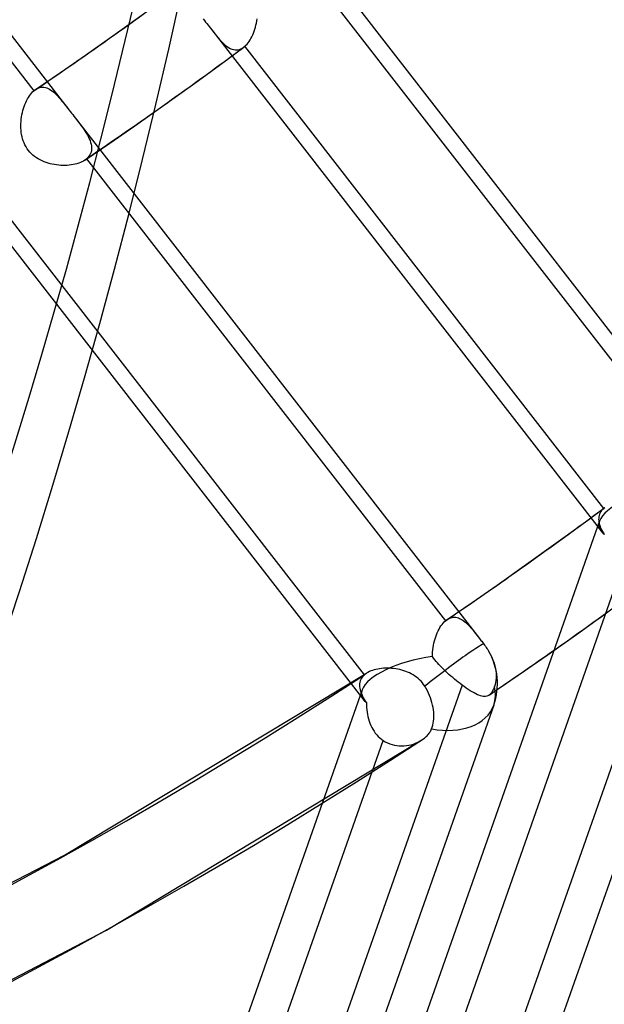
# Model space of a CAD drawing. Header units: millimetres. Extents: x -138 to 135, y -173 to 171.
# Tile 72 of 95: x 86.69 to 93.47, y -56.23 to -44.79. Entities that reach past the tile are written whole.
import ezdxf

# ---------------------------------------------------------------- set-up
doc = ezdxf.new("R2010")
doc.units = ezdxf.units.MM
doc.layers.add('MAIN-1', color=7, linetype='Continuous')

msp = doc.modelspace()

# ---------------------------------------------------------------- linework, layer by layer
at = {"layer": 'MAIN-1'}
for p, q in [((82.55511611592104, -39.77662454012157), (87.24937893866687, -45.82600504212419)), ((82.68874602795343, -40.25364369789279), (86.85348044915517, -45.62063338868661)), ((90.0713852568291, -43.95130484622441), (94.76688097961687, -50.00227350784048)), ((90.19930749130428, -44.42096558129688), (94.3654731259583, -49.78979964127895)), ((87.79579357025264, -44.96381329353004), (88.13672055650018, -44.71955425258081)), ((88.81976959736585, -44.78512812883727), (88.83374563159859, -44.80315571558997)), ((88.83374563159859, -44.80315571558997), (88.84773552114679, -44.82117849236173)), ((88.84773552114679, -44.82117849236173), (88.86171283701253, -44.83918882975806)), ((89.4369760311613, -44.83275864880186), (89.44144669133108, -44.80791974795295)), ((89.44144669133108, -44.80791974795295), (89.44506873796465, -44.78284468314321)), ((88.86171283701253, -44.83918882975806), (88.87568800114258, -44.85718533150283)), ((88.87568800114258, -44.85718533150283), (88.88963928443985, -44.87515401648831)), ((88.88963928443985, -44.87515401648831), (88.90356007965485, -44.89309628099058)), ((88.90311670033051, -44.89252554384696), (93.44038759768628, -50.73959372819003)), ((88.90356007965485, -44.89309628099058), (88.921956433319, -44.91676619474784)), ((88.921956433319, -44.91676619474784), (88.93997390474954, -44.93976291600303)), ((88.93997390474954, -44.93976291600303), (88.95764423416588, -44.96200971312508)), ((89.40287456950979, -44.94983966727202), (89.41114436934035, -44.92770745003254)), ((89.41114436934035, -44.92770745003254), (89.41871950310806, -44.90485713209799)), ((89.41871950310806, -44.90485713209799), (89.42556489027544, -44.88136227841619)), ((89.42556489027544, -44.88136227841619), (89.4316624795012, -44.85728375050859)), ((89.4316624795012, -44.85728375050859), (89.4369760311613, -44.83275864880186)), ((87.45302125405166, -45.20588341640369), (87.79579357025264, -44.96381329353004)), ((88.95764423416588, -44.96200971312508), (88.97500106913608, -44.98340838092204)), ((88.97500106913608, -44.98340838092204), (88.99207805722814, -45.00386071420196)), ((88.99207805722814, -45.00386071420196), (89.00894099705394, -45.02329761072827)), ((89.00894099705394, -45.02329761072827), (89.02563028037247, -45.04162060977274)), ((89.02563028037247, -45.04162060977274), (89.04219188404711, -45.05874167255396)), ((89.04219188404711, -45.05874167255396), (89.05864917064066, -45.07457504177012)), ((89.3405486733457, -45.06295317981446), (89.35221107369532, -45.04693635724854)), ((89.35221107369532, -45.04693635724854), (89.36342342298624, -45.02968620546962)), ((89.36342342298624, -45.02968620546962), (89.37415064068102, -45.01123003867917)), ((89.37415064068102, -45.01123003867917), (89.38435253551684, -44.99167078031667)), ((89.38435253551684, -44.99167078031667), (89.3939385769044, -44.9711849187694)), ((89.3939385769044, -44.9711849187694), (89.40287456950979, -44.94983966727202)), ((89.00756879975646, -45.32228477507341), (89.29071211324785, -45.11302252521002)), ((89.05864917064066, -45.07457504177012), (89.0750519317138, -45.08902937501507)), ((89.0750519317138, -45.08902937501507), (89.09143013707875, -45.10200100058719)), ((89.09143013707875, -45.10200100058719), (89.10781947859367, -45.11342093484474)), ((89.10781947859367, -45.11342093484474), (89.12427369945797, -45.12321879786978)), ((89.12427369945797, -45.12321879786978), (89.14079164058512, -45.13129955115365)), ((89.14079164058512, -45.13129955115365), (89.15736553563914, -45.13757285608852)), ((89.15736553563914, -45.13757285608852), (89.1740206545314, -45.14195791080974)), ((89.1740206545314, -45.14195791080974), (89.19074262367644, -45.1443558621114)), ((89.19074262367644, -45.1443558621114), (89.20754247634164, -45.14468400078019)), ((89.20754247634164, -45.14468400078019), (89.22433451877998, -45.14286913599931)), ((89.22433451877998, -45.14286913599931), (89.24109279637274, -45.1388443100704)), ((89.24109279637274, -45.1388443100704), (89.25777446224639, -45.1325531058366)), ((89.25777446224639, -45.1325531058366), (89.27426112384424, -45.12400098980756)), ((89.27426112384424, -45.12400098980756), (89.29046708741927, -45.1132072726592)), ((89.29046708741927, -45.1132072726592), (89.29257811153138, -45.11161645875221)), ((89.29257811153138, -45.11161645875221), (89.29468443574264, -45.10998904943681)), ((89.29468443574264, -45.10998904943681), (89.29678415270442, -45.10832669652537)), ((89.29678415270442, -45.10832669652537), (89.298881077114, -45.10662609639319)), ((89.298881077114, -45.10662609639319), (89.30097139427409, -45.10488394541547)), ((89.30097139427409, -45.10488394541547), (89.30305040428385, -45.10309668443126)), ((89.30305040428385, -45.10309668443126), (89.31594265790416, -45.09107768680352)), ((93.4676918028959, -50.46996848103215), (89.3030512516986, -45.10309975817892)), ((89.31594265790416, -45.09107768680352), (89.3284497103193, -45.07767669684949)), ((89.3284497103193, -45.07767669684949), (89.3405486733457, -45.06295317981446)), ((87.16378998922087, -45.40664442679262), (87.45302125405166, -45.20588341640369)), ((88.72295867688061, -45.52968982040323), (89.00756879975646, -45.32228477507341)), ((86.87309661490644, -45.60549893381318), (87.16378998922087, -45.40664442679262)), ((86.84019305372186, -45.63303632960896), (86.8534820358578, -45.62063411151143)), ((86.8534820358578, -45.62063411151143), (86.85678263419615, -45.61782958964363)), ((86.85678263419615, -45.61782958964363), (86.86009402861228, -45.61512068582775)), ((86.86009402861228, -45.61512068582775), (86.86341952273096, -45.6125083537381)), ((86.86341952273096, -45.6125083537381), (86.86675441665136, -45.6099890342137)), ((86.86675441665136, -45.6099890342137), (86.87010341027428, -45.60757289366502)), ((86.87010341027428, -45.60757289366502), (86.87346319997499, -45.60524576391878)), ((86.87346319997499, -45.60524576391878), (86.88942365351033, -45.59560351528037)), ((86.88942365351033, -45.59560351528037), (86.90559375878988, -45.58809205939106)), ((86.90559375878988, -45.58809205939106), (86.92194858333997, -45.58270860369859)), ((86.92194858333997, -45.58270860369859), (86.9384480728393, -45.57944819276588)), ((86.9384480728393, -45.57944819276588), (86.95495108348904, -45.57830752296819)), ((86.95495108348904, -45.57830752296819), (86.97140788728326, -45.57921938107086)), ((86.97140788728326, -45.57921938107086), (86.98782723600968, -45.58211141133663)), ((86.98782723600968, -45.58211141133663), (87.00419843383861, -45.5869298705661)), ((87.00419843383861, -45.5869298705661), (87.02052692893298, -45.59359484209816)), ((87.02052692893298, -45.59359484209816), (87.0367858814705, -45.60201929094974)), ((87.0367858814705, -45.60201929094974), (87.05291221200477, -45.61208149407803)), ((87.05291221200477, -45.61208149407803), (87.06892318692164, -45.62366310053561)), ((87.06892318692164, -45.62366310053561), (87.08484370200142, -45.63665897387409)), ((88.37542348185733, -45.77865289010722), (88.72295867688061, -45.52968982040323)), ((86.76001427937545, -45.75639986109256), (86.76986302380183, -45.73531369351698)), ((86.76986302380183, -45.73531369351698), (86.78032901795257, -45.71522280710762)), ((86.78032901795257, -45.71522280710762), (86.7913321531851, -45.69627586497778)), ((86.7913321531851, -45.69627586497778), (86.80284484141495, -45.67853538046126)), ((86.80284484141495, -45.67853538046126), (86.81484610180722, -45.66203934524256)), ((86.81484610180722, -45.66203934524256), (86.82730313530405, -45.64685757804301)), ((86.82730313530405, -45.64685757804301), (86.84019305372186, -45.63303632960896)), ((87.08484370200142, -45.63665897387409), (87.1006986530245, -45.65095076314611)), ((87.1006986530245, -45.65095076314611), (87.11651623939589, -45.66644750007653)), ((87.11651623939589, -45.66644750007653), (87.13232466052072, -45.68303178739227)), ((87.13232466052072, -45.68303178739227), (87.14818249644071, -45.70062803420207)), ((87.14818249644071, -45.70062803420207), (87.16425050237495, -45.71928264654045)), ((87.16425050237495, -45.71928264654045), (87.18057846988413, -45.73892410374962)), ((87.18057846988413, -45.73892410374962), (87.19720335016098, -45.75948158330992)), ((86.72150042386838, -45.87320042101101), (86.72766759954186, -45.8485759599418)), ((86.72766759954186, -45.8485759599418), (86.7346329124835, -45.82450785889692)), ((86.7346329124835, -45.82450785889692), (86.74236840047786, -45.80106733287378)), ((86.74236840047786, -45.80106733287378), (86.75083707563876, -45.77834281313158)), ((86.75083707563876, -45.77834281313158), (86.76001427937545, -45.75639986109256)), ((87.19720335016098, -45.75948158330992), (87.21416069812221, -45.78086183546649)), ((87.21416069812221, -45.78086183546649), (87.23148746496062, -45.80299403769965)), ((87.23148746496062, -45.80299403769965), (87.2491606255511, -45.82571517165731)), ((87.2491606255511, -45.82571517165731), (87.2629515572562, -45.84347018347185)), ((87.2629515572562, -45.84347018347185), (87.27681452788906, -45.86134069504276)), ((88.02604016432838, -46.02542183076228), (88.37542348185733, -45.77865289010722)), ((86.70556014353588, -45.97537861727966), (86.70815456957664, -45.94951576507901)), ((86.70815456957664, -45.94951576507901), (86.71170043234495, -45.92379982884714)), ((86.71170043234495, -45.92379982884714), (86.7161650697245, -45.89830507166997)), ((86.7161650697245, -45.89830507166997), (86.72150042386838, -45.87320042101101)), ((87.27681452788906, -45.86134069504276), (87.2907495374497, -45.87930027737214)), ((87.2907495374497, -45.87930027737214), (87.30475277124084, -45.8973588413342)), ((87.30475277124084, -45.8973588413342), (87.3188162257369, -45.91549205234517)), ((87.3188162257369, -45.91549205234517), (87.33294320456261, -45.93369425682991)), ((87.33249445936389, -45.93311321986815), (92.02674420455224, -51.9824811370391)), ((87.33294320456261, -45.93369425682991), (87.35153260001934, -45.95769299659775)), ((87.35153260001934, -45.95769299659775), (87.36971195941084, -45.98133110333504)), ((86.70337835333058, -46.0271971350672), (86.70395781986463, -46.00129881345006)), ((86.70385719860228, -46.05300453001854), (86.70337835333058, -46.0271971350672)), ((86.7054284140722, -46.07862291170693), (86.70385719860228, -46.05300453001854)), ((86.70395781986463, -46.00129881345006), (86.70556014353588, -45.97537861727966)), ((86.70812605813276, -46.10398722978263), (86.7054284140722, -46.07862291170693)), ((87.36971195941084, -45.98133110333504), (87.38737495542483, -46.00460651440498)), ((87.38737495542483, -46.00460651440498), (87.40442466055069, -46.02752428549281)), ((87.40442466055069, -46.02752428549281), (87.42075004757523, -46.05007218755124)), ((87.42075004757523, -46.05007218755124), (87.4362503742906, -46.07228500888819)), ((87.4362503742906, -46.07228500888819), (87.4508276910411, -46.09417631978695)), ((87.7362906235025, -46.22657061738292), (88.02604016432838, -46.02542183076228)), ((86.71199815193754, -46.12909813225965), (86.70812605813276, -46.10398722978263)), ((86.71711216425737, -46.15395086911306), (86.71199815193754, -46.12909813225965)), ((86.72352299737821, -46.17847759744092), (86.71711216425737, -46.15395086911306)), ((86.73128606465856, -46.20259300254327), (86.72352299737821, -46.17847759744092)), ((86.74045626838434, -46.22622924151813), (86.73128606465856, -46.20259300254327)), ((87.4508276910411, -46.09417631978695), (87.46437934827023, -46.11574291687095)), ((87.46437934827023, -46.11574291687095), (87.47680460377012, -46.13699315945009)), ((87.47680460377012, -46.13699315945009), (87.48799038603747, -46.15792524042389)), ((87.48799038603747, -46.15792524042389), (87.49784446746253, -46.1785411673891)), ((87.49784446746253, -46.1785411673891), (87.50626978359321, -46.19885476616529)), ((87.50626978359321, -46.19885476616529), (87.51317955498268, -46.21888062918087)), ((86.75109423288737, -46.24928708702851), (86.74045626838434, -46.22622924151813)), ((86.76316287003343, -46.27156202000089), (86.75109423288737, -46.24928708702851)), ((86.77655380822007, -46.2928047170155), (86.76316287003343, -46.27156202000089)), ((86.791248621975, -46.31300545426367), (86.77655380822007, -46.2928047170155)), ((86.80723828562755, -46.3321682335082), (86.791248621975, -46.31300545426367)), ((87.44510921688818, -46.42583704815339), (87.7362906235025, -46.22657061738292)), ((87.51317955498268, -46.21888062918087), (87.51849565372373, -46.23859840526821)), ((87.52191500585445, -46.31384876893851), (87.51787598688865, -46.3315575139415)), ((87.51849565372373, -46.23859840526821), (87.52211631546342, -46.25797871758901)), ((87.52391638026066, -46.29562889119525), (87.52191500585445, -46.31384876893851)), ((87.52211631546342, -46.25797871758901), (87.52395019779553, -46.27699740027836)), ((87.52395019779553, -46.27699740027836), (87.52391638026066, -46.29562889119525)), ((86.82449967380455, -46.35027977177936), (86.80723828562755, -46.3321682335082)), ((86.843025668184, -46.36734241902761), (86.82449967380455, -46.35027977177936)), ((86.86267077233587, -46.38324369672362), (86.843025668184, -46.36734241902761)), ((86.88318833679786, -46.39787936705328), (86.86267077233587, -46.38324369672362)), ((86.90447339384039, -46.41127418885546), (86.88318833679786, -46.39787936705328)), ((86.92643228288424, -46.42345838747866), (86.90447339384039, -46.41127418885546)), ((86.94896855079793, -46.43447679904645), (86.92643228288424, -46.42345838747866)), ((87.44468824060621, -46.42613398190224), (87.42892633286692, -46.4359745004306)), ((87.4484302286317, -46.423542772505), (87.44468824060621, -46.42613398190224)), ((87.45209395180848, -46.42091355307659), (87.4484302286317, -46.423542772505)), ((87.45567750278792, -46.41822815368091), (87.45209395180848, -46.42091355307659)), ((87.45918278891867, -46.41549813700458), (87.45567750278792, -46.41822815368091)), ((87.46260129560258, -46.41271664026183), (87.45918278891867, -46.41549813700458)), ((87.46593111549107, -46.40988531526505), (87.46260129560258, -46.41271664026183)), ((87.48055460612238, -46.39586413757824), (87.46593111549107, -46.40988531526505)), ((87.46593394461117, -46.40988697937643), (91.63057449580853, -51.7767557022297)), ((87.49306826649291, -46.38095639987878), (87.48055460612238, -46.39586413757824)), ((87.5034755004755, -46.36519171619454), (87.49306826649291, -46.38095639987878)), ((87.5117470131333, -46.34868496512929), (87.5034755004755, -46.36519171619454)), ((87.51787598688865, -46.3315575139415), (87.5117470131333, -46.34868496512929)), ((86.9719838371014, -46.44434287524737), (86.94896855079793, -46.43447679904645)), ((86.99538257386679, -46.45310831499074), (86.9719838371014, -46.44434287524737)), ((87.01912981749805, -46.46081809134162), (86.99538257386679, -46.45310831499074)), ((87.04328251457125, -46.46753929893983), (87.01912981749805, -46.46081809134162)), ((87.06776505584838, -46.47327433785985), (87.04328251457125, -46.46753929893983)), ((87.09249243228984, -46.47803170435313), (87.06776505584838, -46.47327433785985)), ((87.11737493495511, -46.48181633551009), (87.09249243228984, -46.47803170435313)), ((87.14233695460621, -46.48463063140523), (87.11737493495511, -46.48181633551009)), ((87.16728878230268, -46.48647952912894), (87.14233695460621, -46.48463063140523)), ((87.19214159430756, -46.48736822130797), (87.16728878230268, -46.48647952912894)), ((87.21680465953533, -46.48729694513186), (87.19214159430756, -46.48736822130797)), ((87.24110196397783, -46.48627875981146), (87.21680465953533, -46.48729694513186)), ((87.2649464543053, -46.48431936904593), (87.24110196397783, -46.48627875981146)), ((87.28824828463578, -46.48142587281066), (87.2649464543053, -46.48431936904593)), ((87.31093654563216, -46.47760423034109), (87.28824828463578, -46.48142587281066)), ((87.33293651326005, -46.472857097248), (87.31093654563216, -46.47760423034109)), ((87.35416876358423, -46.46719678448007), (87.33293651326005, -46.472857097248)), ((87.37451395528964, -46.46064169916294), (87.35416876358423, -46.46719678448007)), ((87.39379273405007, -46.45324137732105), (87.37451395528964, -46.46064169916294)), ((87.41194726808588, -46.4450143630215), (87.39379273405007, -46.45324137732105)), ((87.42892633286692, -46.4359745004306), (87.41194726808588, -46.4450143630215)), ((86.13065667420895, -46.83107716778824), (90.68471163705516, -52.69977455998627)), ((90.69123851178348, -52.40337408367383), (86.5250728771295, -47.03454002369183)), ((93.1978329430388, -50.66804360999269), (93.48078153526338, -50.45948278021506)), ((93.41935593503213, -50.53655375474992), (93.41439443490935, -50.55156913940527)), ((93.42588159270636, -50.52206698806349), (93.41935593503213, -50.53655375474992)), ((93.43397774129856, -50.50814150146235), (93.42588159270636, -50.52206698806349)), ((93.44364601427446, -50.49479979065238), (93.43397774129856, -50.50814150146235)), ((93.4548795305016, -50.48206409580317), (93.44364601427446, -50.49479979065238)), ((93.46769225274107, -50.46996707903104), (93.4548795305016, -50.48206409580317)), ((93.469844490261, -50.46813268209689), (93.46769225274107, -50.46996707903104)), ((93.47203167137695, -50.46630617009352), (93.469844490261, -50.46813268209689)), ((93.47425849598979, -50.46450431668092), (93.47203167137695, -50.46630617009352)), ((93.47652305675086, -50.46272216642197), (93.47425849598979, -50.46450431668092)), ((93.42044160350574, -50.61663036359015), (86.8872484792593, -69.18654972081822)), ((94.58229789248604, -50.55281179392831), (91.48608634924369, -59.35346984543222)), ((93.40918272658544, -50.58279255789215), (93.40883497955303, -50.59892177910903)), ((93.40883497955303, -50.59892177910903), (93.4099390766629, -50.61537320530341)), ((93.41101800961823, -50.56700245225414), (93.40918272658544, -50.58279255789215)), ((93.4099390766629, -50.61537320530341), (93.41243098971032, -50.63213716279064)), ((93.41439443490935, -50.55156913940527), (93.41101800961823, -50.56700245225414)), ((93.41243098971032, -50.63213716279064), (93.41627502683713, -50.6491835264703)), ((93.41627502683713, -50.6491835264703), (93.42139319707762, -50.66646996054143)), ((92.91351474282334, -50.87486999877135), (93.1978329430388, -50.66804360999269)), ((93.42139319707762, -50.66646996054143), (93.42771146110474, -50.68392223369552)), ((93.42771146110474, -50.68392223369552), (93.43514215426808, -50.70152825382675)), ((93.43514215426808, -50.70152825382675), (93.4436031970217, -50.71927974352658)), ((93.4436031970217, -50.71927974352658), (93.45302674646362, -50.73717033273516)), ((93.45302674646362, -50.73717033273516), (93.46332602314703, -50.75519479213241)), ((93.46332602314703, -50.75519479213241), (93.47442936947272, -50.77334344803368)), ((94.94757397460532, -50.79568478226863), (88.27128308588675, -69.77233121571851)), ((92.57231297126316, -51.11918846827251), (92.91351474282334, -50.87486999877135)), ((92.22940932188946, -51.36148717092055), (92.57231297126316, -51.11918846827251)), ((90.56504703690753, -60.01391446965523), (93.6603629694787, -51.21580209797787)), ((91.94032818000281, -51.56253158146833), (92.22940932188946, -51.36148717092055)), ((91.64990576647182, -51.76182109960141), (91.94032818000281, -51.56253158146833)), ((93.15171442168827, -51.93452813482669), (93.48971398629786, -51.69226293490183)), ((91.59132715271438, -51.81896716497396), (91.60397277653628, -51.80346983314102)), ((91.60397277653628, -51.80346983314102), (91.6170674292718, -51.78937291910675)), ((91.6170674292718, -51.78937291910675), (91.63057296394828, -51.77675570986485)), ((91.63057296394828, -51.77675570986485), (91.63382587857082, -51.77398587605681)), ((91.63382587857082, -51.77398587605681), (91.63709480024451, -51.77131756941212)), ((91.63709480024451, -51.77131756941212), (91.6403731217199, -51.7687356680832)), ((91.6403731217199, -51.7687356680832), (91.64366554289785, -51.76625033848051)), ((91.64366554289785, -51.76625033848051), (91.64696354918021, -51.76386132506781)), ((91.64696354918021, -51.76386132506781), (91.65027095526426, -51.76156532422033)), ((91.65027095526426, -51.76156532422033), (91.66439661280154, -51.75288224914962)), ((91.66439661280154, -51.75288224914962), (91.67869268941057, -51.74587595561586)), ((91.67869268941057, -51.74587595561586), (91.69313438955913, -51.74054148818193)), ((91.69313438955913, -51.74054148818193), (91.7077035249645, -51.73686919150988)), ((91.7077035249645, -51.73686919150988), (91.72234376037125, -51.7348692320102)), ((91.72234376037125, -51.7348692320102), (91.73695121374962, -51.73451162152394)), ((91.73695121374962, -51.73451162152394), (91.75152663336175, -51.73575252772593)), ((91.75152663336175, -51.73575252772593), (91.76606606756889, -51.73854455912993)), ((91.76606606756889, -51.73854455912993), (91.78057026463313, -51.74283727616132)), ((91.78057026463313, -51.74283727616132), (91.79504188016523, -51.74857858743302)), ((91.79504188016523, -51.74857858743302), (91.80946844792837, -51.75572084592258)), ((91.80946844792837, -51.75572084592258), (91.82379744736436, -51.76417180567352)), ((91.82379744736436, -51.76417180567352), (91.83802390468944, -51.7738529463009)), ((91.83802390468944, -51.7738529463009), (91.85217513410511, -51.7846796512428)), ((91.85217513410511, -51.7846796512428), (91.8662567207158, -51.7965764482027)), ((91.8662567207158, -51.7965764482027), (91.88029877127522, -51.80948375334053)), ((91.526642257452, -51.93786819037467), (91.53586428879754, -51.91543602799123)), ((91.53586428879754, -51.91543602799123), (91.54579154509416, -51.89388358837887)), ((91.54579154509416, -51.89388358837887), (91.55636033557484, -51.87332903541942)), ((91.55636033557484, -51.87332903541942), (91.5674914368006, -51.85394771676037)), ((91.5674914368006, -51.85394771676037), (91.57915623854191, -51.8358106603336)), ((91.57915623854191, -51.8358106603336), (91.59132715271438, -51.81896716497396)), ((91.88029877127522, -51.80948375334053), (91.8943153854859, -51.82330652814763)), ((91.8943153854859, -51.82330652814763), (91.90831494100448, -51.8379877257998)), ((91.90831494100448, -51.8379877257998), (91.92234750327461, -51.85345149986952)), ((91.92234750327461, -51.85345149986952), (91.93653418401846, -51.86975924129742)), ((91.93653418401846, -51.86975924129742), (91.95091258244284, -51.8868535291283)), ((91.95091258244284, -51.8868535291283), (91.9655145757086, -51.90469511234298)), ((91.9655145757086, -51.90469511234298), (91.98035882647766, -51.92321449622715)), ((91.49220294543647, -52.06041498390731), (91.49742373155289, -52.03478832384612)), ((91.49742373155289, -52.03478832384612), (91.50351002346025, -52.00963836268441)), ((91.50351002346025, -52.00963836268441), (91.51043334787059, -51.98504717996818)), ((91.51043334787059, -51.98504717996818), (91.51815010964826, -51.96110129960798)), ((91.51815010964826, -51.96110129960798), (91.526642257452, -51.93786819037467)), ((91.98035882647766, -51.92321449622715), (91.9954772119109, -51.94235921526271)), ((91.9954772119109, -51.94235921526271), (92.01088457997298, -51.96207629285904)), ((92.01088457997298, -51.96207629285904), (92.02656274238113, -51.98223714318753)), ((92.02656274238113, -51.98223714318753), (92.0348521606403, -51.99292659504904)), ((92.0348521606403, -51.99292659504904), (92.04317739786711, -52.00365942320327)), ((92.04317739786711, -52.00365942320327), (92.05152523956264, -52.01443181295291)), ((92.05152523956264, -52.01443181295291), (92.05990038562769, -52.02524071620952)), ((92.05990038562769, -52.02524071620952), (92.06830474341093, -52.03607787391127)), ((92.8125568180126, -52.17394167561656), (93.15171442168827, -51.93452813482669)), ((91.48086543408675, -52.16528518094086), (91.48218476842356, -52.13892650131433)), ((91.48218476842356, -52.13892650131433), (91.484540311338, -52.11260706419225)), ((91.484540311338, -52.11260706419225), (91.48789418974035, -52.08640843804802)), ((91.48789418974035, -52.08640843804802), (91.49220294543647, -52.06041498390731)), ((92.06830474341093, -52.03607787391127), (92.07673831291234, -52.0469498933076)), ((92.07673831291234, -52.0469498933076), (92.08600002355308, -52.05914676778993)), ((92.08600002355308, -52.05914676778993), (92.09518938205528, -52.07176984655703)), ((92.09518938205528, -52.07176984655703), (92.1042365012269, -52.08474389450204)), ((92.1042365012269, -52.08474389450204), (92.11308940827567, -52.09800765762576)), ((92.11308940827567, -52.09800765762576), (92.12168100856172, -52.11150432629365)), ((92.12168100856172, -52.11150432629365), (92.12996123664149, -52.12517099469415)), ((92.12996123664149, -52.12517099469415), (92.14626709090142, -52.15427205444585)), ((91.48061255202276, -52.19159492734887), (91.48086543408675, -52.16528518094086)), ((91.49345226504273, -52.21007524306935), (91.48061255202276, -52.19160153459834)), ((91.5073845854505, -52.22868376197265), (91.49345226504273, -52.21007524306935)), ((91.52236823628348, -52.24741297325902), (91.5073845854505, -52.22868376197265)), ((91.53833741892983, -52.2662526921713), (91.52236823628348, -52.24741297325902)), ((92.14626709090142, -52.15427205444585), (92.16075399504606, -52.18307928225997)), ((92.16075399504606, -52.18307928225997), (92.17327823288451, -52.21106886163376)), ((92.17327823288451, -52.21106886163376), (92.18464396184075, -52.24002563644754)), ((92.18464396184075, -52.24002563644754), (92.19477046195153, -52.26994172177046)), ((92.4747150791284, -52.4087642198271), (92.8125568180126, -52.17394167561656)), ((90.73165772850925, -52.37540639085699), (90.71623929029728, -52.38466771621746)), ((90.74817337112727, -52.3669066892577), (90.73165772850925, -52.37540639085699)), ((90.76574541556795, -52.35918105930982), (90.74817337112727, -52.3669066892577)), ((90.78431895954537, -52.35223787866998), (90.76574541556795, -52.35918105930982)), ((90.80385040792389, -52.34607777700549), (90.78431895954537, -52.35223787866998)), ((90.82422498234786, -52.34073149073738), (90.80385040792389, -52.34607777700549)), ((90.84528723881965, -52.33623343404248), (90.82422498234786, -52.34073149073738)), ((90.86696245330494, -52.33258626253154), (90.84528723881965, -52.33623343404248)), ((90.88917971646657, -52.32978932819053), (90.86696245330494, -52.33258626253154)), ((90.91187663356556, -52.32784884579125), (90.88917971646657, -52.32978932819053)), ((90.93497098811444, -52.32676530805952), (90.91187663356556, -52.32784884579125)), ((90.95840127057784, -52.32655179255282), (90.93497098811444, -52.32676530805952)), ((90.98209187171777, -52.32720409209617), (90.95840127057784, -52.32655179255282)), ((91.00594252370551, -52.32872409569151), (90.98209187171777, -52.32720409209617)), ((91.02982932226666, -52.3311244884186), (91.00594252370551, -52.32872409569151)), ((91.05368047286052, -52.33439775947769), (91.02982932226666, -52.3311244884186)), ((91.0774241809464, -52.3385562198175), (91.05368047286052, -52.33439775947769)), ((91.1009754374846, -52.3435951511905), (91.0774241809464, -52.3385562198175)), ((91.12427947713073, -52.34953398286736), (91.1009754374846, -52.3435951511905)), ((91.14725599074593, -52.35635834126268), (91.12427947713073, -52.34953398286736)), ((91.16982657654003, -52.36408523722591), (91.14725599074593, -52.35635834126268)), ((91.19193837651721, -52.37272584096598), (91.16982657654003, -52.36408523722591)), ((91.2136586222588, -52.38234801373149), (91.19193837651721, -52.37272584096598)), ((91.55523764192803, -52.28520480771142), (91.53833741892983, -52.2662526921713)), ((91.57302292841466, -52.3042582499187), (91.55523764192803, -52.28520480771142)), ((91.59162277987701, -52.32339266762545), (91.57302292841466, -52.3042582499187)), ((91.61088843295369, -52.34250344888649), (91.59162277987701, -52.32339266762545)), ((91.63074557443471, -52.36153390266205), (91.61088843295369, -52.34250344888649)), ((91.65111123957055, -52.38048210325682), (91.63074557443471, -52.36153390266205)), ((92.19477046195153, -52.26994172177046), (92.20327560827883, -52.30012757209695)), ((92.20327560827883, -52.30012757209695), (92.20993299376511, -52.32988133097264)), ((92.20993299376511, -52.32988133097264), (92.21473739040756, -52.3585297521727)), ((92.21473739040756, -52.3585297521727), (92.21773621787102, -52.38569008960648)), ((87.21105166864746, -54.49653636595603), (90.71562608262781, -52.38507213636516)), ((90.63721454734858, -52.49056005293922), (90.63441333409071, -52.50714389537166)), ((90.64178652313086, -52.47442351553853), (90.63721454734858, -52.49056005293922)), ((90.64812332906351, -52.45886251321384), (90.64178652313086, -52.47442351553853)), ((90.65623293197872, -52.44395202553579), (90.64812332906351, -52.45886251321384)), ((90.66611505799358, -52.42971620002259), (90.65623293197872, -52.44395202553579)), ((90.67778264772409, -52.41617639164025), (90.66611505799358, -52.42971620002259)), ((90.69124012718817, -52.40337352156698), (90.67778264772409, -52.41617639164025)), ((90.69512764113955, -52.40008871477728), (90.69124012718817, -52.40337352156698)), ((90.69912836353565, -52.39686962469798), (90.69512764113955, -52.40008871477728)), ((90.70324508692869, -52.39371485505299), (90.69912836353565, -52.39686962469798)), ((90.70747120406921, -52.39062910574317), (90.70324508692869, -52.39371485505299)), ((90.71179820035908, -52.38761212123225), (90.70747120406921, -52.39062910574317)), ((90.71623929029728, -52.38466771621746), (90.71179820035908, -52.38761212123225)), ((91.23490979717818, -52.39298223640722), (91.2136586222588, -52.38234801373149)), ((91.25562569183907, -52.4046512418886), (91.23490979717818, -52.39298223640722)), ((91.27572116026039, -52.41739211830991), (91.25562569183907, -52.4046512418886)), ((91.29510826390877, -52.43122352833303), (91.27572116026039, -52.41739211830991)), ((91.31371418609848, -52.44616629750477), (91.29510826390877, -52.43122352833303)), ((91.33135746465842, -52.46216143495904), (91.31371418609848, -52.44616629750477)), ((91.347864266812, -52.47907066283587), (91.33135746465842, -52.46216143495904)), ((91.36322137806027, -52.49689016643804), (91.347864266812, -52.47907066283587)), ((91.67194415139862, -52.3992942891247), (91.65111123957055, -52.38048210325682)), ((91.69318688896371, -52.4179494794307), (91.67194415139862, -52.3992942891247)), ((91.71477733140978, -52.43642974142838), (91.69318688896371, -52.4179494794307)), ((91.7365295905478, -52.45459551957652), (91.71477733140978, -52.43642974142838)), ((91.7582991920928, -52.47232582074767), (91.7365295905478, -52.45459551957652)), ((91.78003988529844, -52.4895940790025), (91.7582991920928, -52.47232582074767)), ((91.80170262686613, -52.50636191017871), (91.78003988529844, -52.4895940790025)), ((92.13507616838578, -52.64123114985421), (92.4747150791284, -52.4087642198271)), ((92.2166157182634, -52.46770837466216), (92.21261122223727, -52.49347471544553)), ((92.21880285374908, -52.44072144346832), (92.2166157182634, -52.46770837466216)), ((92.21773621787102, -52.38569008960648), (92.21912309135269, -52.41314052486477)), ((92.21912309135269, -52.41314052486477), (92.21880285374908, -52.44072144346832)), ((90.66476602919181, -52.57681009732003), (84.1315720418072, -71.14673190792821)), ((91.82324566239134, -52.52258931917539), (88.72792972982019, -61.32070169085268)), ((90.63441333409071, -52.50714389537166), (90.6333142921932, -52.52412661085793)), ((90.6333142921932, -52.52412661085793), (90.63385530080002, -52.54149026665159)), ((90.63385530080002, -52.54149026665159), (90.63597996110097, -52.55920536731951)), ((90.63597996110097, -52.55920536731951), (90.63961103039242, -52.57724520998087)), ((90.63961103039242, -52.57724520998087), (90.6446921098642, -52.59558690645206)), ((90.6446921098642, -52.59558690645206), (90.65113036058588, -52.61412216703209)), ((91.37741646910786, -52.51561638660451), (91.36322137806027, -52.49689016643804)), ((91.39044674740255, -52.53523089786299), (91.37741646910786, -52.51561638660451)), ((91.40603683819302, -52.56154630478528), (91.39044674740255, -52.53523089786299)), ((91.42075621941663, -52.58883490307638), (91.40603683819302, -52.56154630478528)), ((91.43427936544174, -52.61657985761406), (91.42075621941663, -52.58883490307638)), ((91.82324586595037, -52.52259309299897), (91.80170262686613, -52.50636191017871)), ((91.84825800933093, -52.54087401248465), (91.82324586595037, -52.52259309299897)), ((91.87262766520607, -52.55805766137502), (91.84825800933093, -52.54087401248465)), ((91.8962428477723, -52.57404784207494), (91.87262766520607, -52.55805766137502)), ((91.91908434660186, -52.5887905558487), (91.8962428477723, -52.57404784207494)), ((91.94112341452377, -52.60225327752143), (91.91908434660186, -52.5887905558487)), ((91.96231338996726, -52.61438950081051), (91.94112341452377, -52.60225327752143)), ((92.16863924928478, -52.60548852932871), (92.1637260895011, -52.61257815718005)), ((92.17344008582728, -52.59782468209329), (92.16863924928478, -52.60548852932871)), ((92.17814269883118, -52.58957086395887), (92.17344008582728, -52.59782468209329)), ((92.18274327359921, -52.58071055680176), (92.17814269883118, -52.58957086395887)), ((92.18725209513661, -52.57125113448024), (92.18274327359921, -52.58071055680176)), ((92.19166126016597, -52.56121674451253), (92.18725209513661, -52.57125113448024)), ((92.1959333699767, -52.55067587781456), (92.19166126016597, -52.56121674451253)), ((92.20007591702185, -52.53964391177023), (92.1959333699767, -52.55067587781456)), ((92.20703310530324, -52.51752260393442), (92.2000475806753, -52.53964454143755)), ((92.21261122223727, -52.49347471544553), (92.20703310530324, -52.51752260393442)), ((90.65113036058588, -52.61412216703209), (90.65881271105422, -52.63283597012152)), ((90.65881271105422, -52.63283597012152), (90.66765238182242, -52.6517098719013)), ((90.66765238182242, -52.6517098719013), (90.67756170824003, -52.67073838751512)), ((90.67756170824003, -52.67073838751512), (90.68844069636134, -52.6899058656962)), ((90.68844069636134, -52.6899058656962), (90.70019507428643, -52.70919830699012)), ((90.70019507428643, -52.70919830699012), (90.71273615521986, -52.72861213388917)), ((91.44641310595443, -52.64423867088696), (91.43427936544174, -52.61657985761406)), ((91.45700991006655, -52.67122475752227), (91.44641310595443, -52.64423867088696)), ((91.4662899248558, -52.69802673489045), (91.45700991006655, -52.67122475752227)), ((91.47470324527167, -52.72594842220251), (91.4662899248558, -52.69802673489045)), ((91.98252001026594, -52.62507457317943), (91.96231338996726, -52.61438950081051)), ((92.00171043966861, -52.63424395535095), (91.98252001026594, -52.62507457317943)), ((92.01991246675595, -52.64187263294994), (92.00171043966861, -52.63424395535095)), ((92.03713978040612, -52.64790509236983), (92.01991246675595, -52.64187263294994)), ((92.05342677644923, -52.65232483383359), (92.03713978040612, -52.64790509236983)), ((92.06880035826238, -52.65508676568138), (92.05342677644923, -52.65232483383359)), ((92.08330650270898, -52.65614249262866), (92.06880035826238, -52.65508676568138)), ((92.09700807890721, -52.65543968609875), (92.08330650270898, -52.65614249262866)), ((92.10996414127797, -52.65290289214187), (92.09700807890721, -52.65543968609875)), ((92.12222332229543, -52.64847126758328), (92.10996414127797, -52.65290289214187)), ((92.13383806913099, -52.64206084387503), (92.12222332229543, -52.64847126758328)), ((92.13631100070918, -52.64037628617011), (92.13383806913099, -52.64206084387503)), ((92.13875661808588, -52.6385979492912), (92.13631100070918, -52.64037628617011)), ((92.14117873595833, -52.636715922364), (92.13875661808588, -52.6385979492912)), ((92.1435735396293, -52.63473350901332), (92.14117873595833, -52.636715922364)), ((92.14593912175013, -52.63264575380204), (92.1435735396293, -52.63473350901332)), ((92.14827738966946, -52.63045761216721), (92.14593912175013, -52.63264575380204)), ((92.15355265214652, -52.62505164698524), (92.14827738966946, -52.63045761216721)), ((92.15869972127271, -52.61909991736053), (92.15355265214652, -52.62505164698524)), ((92.1637260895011, -52.61257815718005), (92.15869972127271, -52.61909991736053)), ((92.19190164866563, -52.755856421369), (85.51562485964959, -71.73247388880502)), ((90.71273615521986, -52.72861213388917), (90.71332224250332, -52.75563758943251)), ((90.71332224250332, -52.75563758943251), (90.71480796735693, -52.7826298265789)), ((90.71480796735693, -52.7826298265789), (90.71724237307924, -52.80956776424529)), ((90.71724237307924, -52.80956776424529), (90.72067184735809, -52.83638991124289)), ((91.48198817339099, -52.7544781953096), (91.47470324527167, -52.72594842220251)), ((91.48791059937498, -52.78304191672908), (91.48198817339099, -52.7544781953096)), ((91.49235337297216, -52.81110141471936), (91.48791059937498, -52.78304191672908)), ((91.49536623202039, -52.83813365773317), (91.49235337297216, -52.81110141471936)), ((90.72067184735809, -52.83638991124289), (90.72512956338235, -52.86301113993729)), ((90.72512956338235, -52.86301113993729), (90.7306563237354, -52.88935953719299)), ((90.7306563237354, -52.88935953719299), (90.73729470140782, -52.91535048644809)), ((90.73729470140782, -52.91535048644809), (90.74506846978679, -52.94091156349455)), ((90.74506846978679, -52.94091156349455), (90.75403443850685, -52.96596005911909)), ((91.48978488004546, -52.96583954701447), (91.49375429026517, -52.94115327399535)), ((91.49375429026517, -52.94115327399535), (91.49624582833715, -52.91555143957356)), ((91.49697840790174, -52.8637792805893), (91.49536623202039, -52.83813365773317)), ((91.49624582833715, -52.91555143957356), (91.4972903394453, -52.8895737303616)), ((91.4972903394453, -52.8895737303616), (91.49697840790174, -52.8637792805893)), ((90.75403443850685, -52.96596005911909), (90.76419935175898, -52.99038339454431)), ((90.76419935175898, -52.99038339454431), (90.77554352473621, -53.01403493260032)), ((90.77554352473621, -53.01403493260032), (90.78807458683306, -53.0368353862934)), ((90.78807458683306, -53.0368353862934), (90.80179737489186, -53.05872668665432)), ((90.80179737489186, -53.05872668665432), (90.81672142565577, -53.07964771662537)), ((91.44821553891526, -53.07298583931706), (91.4546923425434, -53.06282593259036)), ((91.4546923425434, -53.06282593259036), (91.46060330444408, -53.05247405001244)), ((91.46060330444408, -53.05247405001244), (91.46592008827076, -53.0419308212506)), ((91.46592008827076, -53.0419308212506), (91.47064548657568, -53.03120145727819)), ((91.47064548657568, -53.03120145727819), (91.4781683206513, -53.0108467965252)), ((91.4781683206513, -53.0108467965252), (91.48451900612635, -52.98920452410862)), ((91.48451900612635, -52.98920452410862), (91.48978488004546, -52.96583954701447)), ((87.69606641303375, -55.37104735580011), (91.35738300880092, -53.16021562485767)), ((87.81185173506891, -61.96704428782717), (90.90806327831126, -53.16638623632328)), ((90.81672142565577, -53.07964771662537), (90.83284394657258, -53.09952719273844)), ((90.83284394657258, -53.09952719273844), (90.85017168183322, -53.11829217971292)), ((90.85017168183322, -53.11829217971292), (90.86855327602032, -53.13575142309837)), ((90.86855327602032, -53.13575142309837), (90.88786673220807, -53.1517838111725)), ((90.88786673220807, -53.1517838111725), (90.90806096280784, -53.16638781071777)), ((90.90807036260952, -53.16638832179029), (90.93236369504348, -53.18138496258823)), ((91.30863254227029, -53.1875414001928), (91.33242785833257, -53.17528693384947)), ((91.33242785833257, -53.17528693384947), (91.35512563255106, -53.16168049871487)), ((91.35512563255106, -53.16168049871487), (91.3608836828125, -53.15788731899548)), ((91.3608836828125, -53.15788731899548), (91.36655406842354, -53.154009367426)), ((91.36655406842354, -53.154009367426), (91.37212827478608, -53.15004638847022)), ((91.37212827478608, -53.15004638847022), (91.37760820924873, -53.14599673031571)), ((91.37760820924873, -53.14599673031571), (91.38298154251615, -53.14186344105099)), ((91.38298154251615, -53.14186344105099), (91.38825869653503, -53.13765173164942)), ((91.38825869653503, -53.13764512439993), (91.39821057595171, -53.12923280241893)), ((91.39821057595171, -53.12923280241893), (91.40773414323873, -53.12051403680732)), ((91.40773414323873, -53.12051403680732), (91.41682558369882, -53.11151195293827)), ((91.41682558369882, -53.11151195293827), (91.42544613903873, -53.10223518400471)), ((91.42544613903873, -53.10223518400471), (91.43357775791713, -53.09269834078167)), ((91.43357775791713, -53.09269834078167), (91.44117010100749, -53.08294195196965)), ((91.44117010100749, -53.08294195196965), (91.44821553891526, -53.07298583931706)), ((90.93236369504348, -53.18138496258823), (90.95770006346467, -53.19442742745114)), ((90.95770006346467, -53.19442742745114), (90.9839828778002, -53.20547682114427)), ((90.9839828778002, -53.20547682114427), (91.01087407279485, -53.21442674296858)), ((91.01087407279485, -53.21442674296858), (91.03821261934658, -53.22130118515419)), ((91.03821261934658, -53.22130118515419), (91.06587917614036, -53.22615819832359)), ((91.06587917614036, -53.22615819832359), (91.09377333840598, -53.22902826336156)), ((91.09377333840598, -53.22902826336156), (91.12177385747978, -53.22997768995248)), ((91.12177385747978, -53.22997768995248), (91.14974245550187, -53.22903263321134)), ((91.14974245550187, -53.22903263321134), (91.17751149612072, -53.22626142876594)), ((91.17751149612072, -53.22626142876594), (91.20494842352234, -53.22173813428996)), ((91.20494842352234, -53.22173813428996), (91.23191407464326, -53.21553490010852)), ((91.23191407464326, -53.21553490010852), (91.25827310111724, -53.2077205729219)), ((91.25827310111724, -53.2077205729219), (91.28388252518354, -53.19836399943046)), ((91.28388252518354, -53.19836399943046), (91.30863254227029, -53.1875414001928)), ((84.46632147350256, -55.92380956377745), (87.21105166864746, -54.49653636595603)), ((84.90384556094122, -56.82301471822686), (87.69606641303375, -55.37104735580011))]:
    msp.add_line(p, q, dxfattribs=at)
msp.add_arc((91.48440558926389, -52.50695012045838), 0.75, 340.6167804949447, 30.59783702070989, dxfattribs=at)
for centre, major_axis, ratio, start_param, end_param in [((-1.556796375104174e-15, -1.409455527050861e-15), (-68.08398175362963, 78.61661038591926), 0.75, 0.7137243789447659, 3.855317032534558), ((25.22499999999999, 21.84549081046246), (68.4113085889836, -78.9945748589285), 0.7500000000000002, -0.04479756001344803, 0.7137243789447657), ((25.22499999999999, 21.84549081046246), (-69.06596225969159, 79.75050380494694), 0.7500000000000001, 3.097077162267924, 3.855317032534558), ((18.825, 16.30292822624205), (71.68457694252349, -82.77421958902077), 0.7500000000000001, -0.04601221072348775, 0.7137243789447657), ((18.825, 16.30292822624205), (-72.33923061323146, 83.53014853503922), 0.7500000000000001, 3.095619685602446, 3.855317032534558), ((12.425, 10.76036564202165), (71.68457694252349, -82.77421958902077), 0.7500000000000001, -0.04632462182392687, 0.7137243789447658), ((12.425, 10.76036564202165), (-72.33923061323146, 83.53014853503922), 0.7500000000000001, 3.095619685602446, 3.855317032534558), ((31.62499999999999, 27.38805339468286), (65.13804023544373, -75.21493012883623), 0.7500000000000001, -1.612314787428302, -0.1018291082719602), ((31.62499999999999, 27.38805339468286), (-65.7926939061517, 75.97085907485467), 0.7500000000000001, 1.527645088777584, 3.04139632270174), ((6.024999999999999, 5.217803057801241), (71.68457694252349, -82.77421958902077), 0.7500000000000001, -0.04632462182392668, 0.7137243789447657), ((6.024999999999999, 5.217803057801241), (-72.33923061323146, 83.53014853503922), 0.7500000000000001, 3.095619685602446, 3.855317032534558), ((25.22499999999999, 21.84549081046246), (-69.06596225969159, 79.75050380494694), 0.7500000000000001, 1.526280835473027, 3.042760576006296), ((-0.4999999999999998, -0.4330127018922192), (68.73863542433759, -79.37253933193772), 0.7500000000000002, -0.276910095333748, 0.7137243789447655), ((31.62499999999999, 27.38805339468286), (60.03174160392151, -69.31868434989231), 0.7500000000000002, -0.08803220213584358, -0.05531536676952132), ((31.62499999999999, 27.38805339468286), (-60.68639527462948, 70.07461329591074), 0.7500000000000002, 3.053736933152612, 3.086100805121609), ((94.240081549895, -50.54676928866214), (-0.8262578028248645, -0.1340350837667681), 0.3731875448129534, -1.607086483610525, -0.1985362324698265), ((31.62499999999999, 27.38805339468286), (65.13804023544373, -75.21493012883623), 0.7500000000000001, -0.08674973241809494, -0.05659783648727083), ((94.240081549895, -50.54676928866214), (-0.8262578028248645, -0.1340350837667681), 0.3731875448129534, -0.1985362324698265, 0.2050405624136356), ((94.240081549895, -50.54676928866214), (-0.8262578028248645, -0.1340350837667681), 0.3731875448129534, 0.2050405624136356, 0.3294123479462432), ((31.62499999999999, 27.38805339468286), (-65.7926939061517, 75.97085907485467), 0.7500000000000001, 3.053477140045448, 3.086360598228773), ((91.48440558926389, -52.50695012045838), (-0.5925269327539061, -0.4597954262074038), 0.04736717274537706, -3.133689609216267, -2.292255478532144), ((91.48440558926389, -52.50695012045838), (-0.8262578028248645, -0.1340350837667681), 0.3731875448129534, -1.626680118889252, -0.1985218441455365), ((91.48440558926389, -52.50695012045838), (-0.5925269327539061, -0.4597954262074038), 0.04736717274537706, -2.292255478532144, -1.448397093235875), ((91.48440558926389, -52.50695012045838), (-0.8262578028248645, -0.1340350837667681), 0.3731875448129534, -0.1985218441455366, 0.2045762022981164), ((91.48440558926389, -52.50695012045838), (0.7074922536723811, -0.2489070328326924), 0.6813584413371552, 0.001801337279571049, 0.4163393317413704), ((91.48440558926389, -52.50695012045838), (-0.8262578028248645, -0.1340350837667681), 0.3731875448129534, 0.2045762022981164, 0.3098187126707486), ((91.48440558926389, -52.50695012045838), (0.7074922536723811, -0.2489070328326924), 0.6813584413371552, -1.354432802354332, -1.942721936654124e-07), ((91.48440558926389, -52.50695012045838), (0.7074922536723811, -0.2489070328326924), 0.6813584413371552, -1.942721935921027e-07, 0.001801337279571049), ((25.22499999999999, 21.84549081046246), (68.4113085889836, -78.9945748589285), 0.7500000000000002, -1.173699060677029, -0.09855000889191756)]:
    msp.add_ellipse(centre, major_axis=major_axis, ratio=ratio, start_param=start_param, end_param=end_param, dxfattribs=at)

doc.saveas('drawing.dxf')
